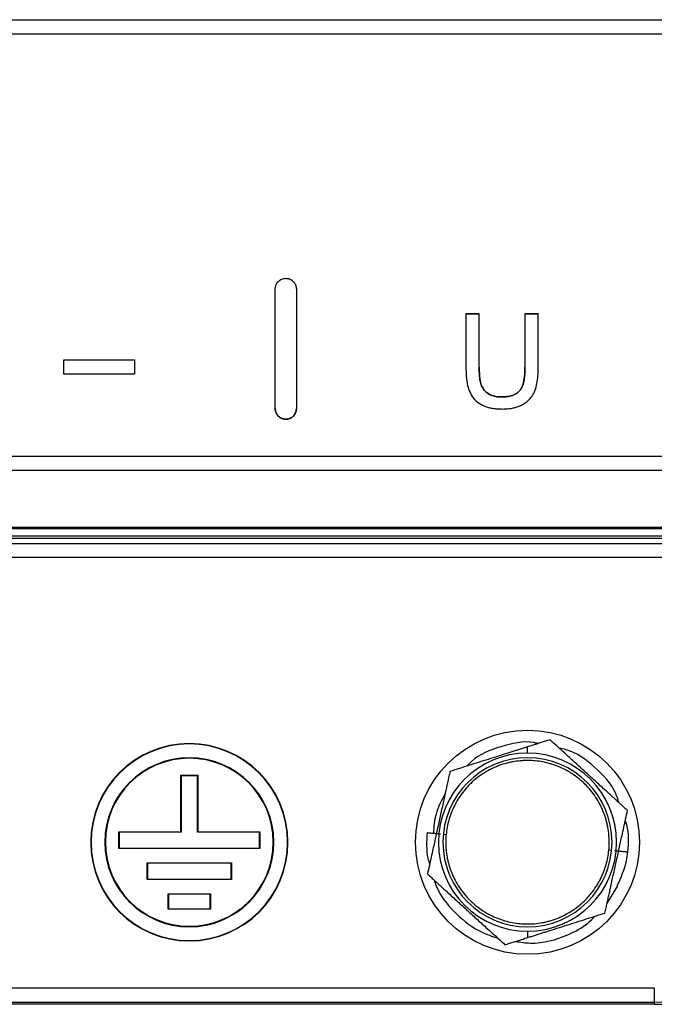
# Model space of a CAD drawing. Header units: millimetres. Extents: x 145 to 933, y -105 to 949.
# Tile 75 of 157: x 628 to 650, y 265 to 300. Entities that reach past the tile are written whole.
import ezdxf

# ---------------------------------------------------------------- set-up
doc = ezdxf.new("R2010")
doc.units = ezdxf.units.MM

msp = doc.modelspace()

# ---------------------------------------------------------------- linework, layer by layer
at = {"color": 7, "linetype": 'Continuous', "lineweight": 25}
for p, q in [((550.076, 300.318), (682.194, 300.318)), ((550.076, 300.318), (682.194, 300.318)), ((550.076, 299.818), (682.194, 299.818)), ((643.451, 289.882), (643.922, 289.882)), ((643.922, 289.882), (643.451, 289.882)), ((645.546, 289.882), (646.017, 289.882)), ((646.017, 289.882), (645.546, 289.882)), ((629.184, 288.248), (631.684, 288.248)), ((629.184, 288.248), (629.184, 288.247)), ((629.184, 287.747), (629.184, 288.247)), ((629.184, 288.247), (631.684, 288.247)), ((631.684, 288.248), (631.684, 288.247)), ((631.684, 288.247), (631.684, 287.747)), ((631.684, 287.747), (629.184, 287.747)), ((682.194, 284.819), (550.076, 284.819)), ((682.194, 284.319), (550.076, 284.319)), ((547.076, 282.319), (685.194, 282.319)), ((553.518, 282.267), (678.753, 282.267)), ((552.339, 281.921), (679.931, 281.921)), ((678.73, 281.991), (553.54, 281.991)), ((680.081, 281.909), (552.189, 281.909)), ((577.714, 281.739), (654.556, 281.739)), ((654.556, 281.239), (577.714, 281.239)), ((633.635, 274.621), (633.635, 274.634)), ((645.635, 274.294), (645.635, 274.518)), ((633.635, 274.115), (633.635, 274.134)), ((633.335, 273.509), (633.935, 273.509)), ((633.335, 271.509), (633.335, 273.509)), ((633.348, 273.496), (633.335, 273.509)), ((633.922, 273.496), (633.348, 273.496)), ((633.348, 273.496), (633.348, 271.496)), ((633.922, 273.496), (633.935, 273.509)), ((633.922, 271.496), (633.922, 273.496)), ((633.935, 273.509), (633.935, 271.509)), ((631.135, 271.509), (633.335, 271.509)), ((631.135, 270.909), (631.135, 271.509)), ((631.148, 271.496), (631.135, 271.509)), ((631.148, 271.496), (631.148, 270.922)), ((633.348, 271.496), (631.148, 271.496)), ((633.335, 271.509), (633.348, 271.496)), ((633.922, 271.496), (633.935, 271.509)), ((636.122, 271.496), (633.922, 271.496)), ((633.935, 271.509), (636.135, 271.509)), ((636.122, 271.496), (636.135, 271.509)), ((636.122, 270.922), (636.122, 271.496)), ((636.135, 271.509), (636.135, 270.909)), ((642.649, 271.421), (642.748, 271.412)), ((631.148, 270.922), (631.135, 270.909)), ((636.135, 270.909), (631.135, 270.909)), ((631.148, 270.922), (636.122, 270.922)), ((636.122, 270.922), (636.135, 270.909)), ((648.621, 270.847), (648.522, 270.857)), ((632.135, 270.409), (635.135, 270.409)), ((632.135, 269.809), (632.135, 270.409)), ((632.148, 270.396), (632.135, 270.409)), ((635.122, 270.396), (632.148, 270.396)), ((632.148, 270.396), (632.148, 269.822)), ((635.122, 270.396), (635.135, 270.409)), ((635.122, 269.822), (635.122, 270.396)), ((635.135, 270.409), (635.135, 269.809)), ((632.135, 269.809), (632.148, 269.822)), ((635.135, 269.809), (632.135, 269.809)), ((632.148, 269.822), (635.122, 269.822)), ((635.122, 269.822), (635.135, 269.809)), ((648.456, 268.946), (648.841, 269.59)), ((632.885, 269.309), (634.385, 269.309)), ((632.885, 268.76), (632.885, 269.309)), ((632.898, 269.296), (632.885, 269.309)), ((632.898, 269.296), (632.898, 268.773)), ((634.372, 269.296), (632.898, 269.296)), ((634.385, 269.309), (634.372, 269.296)), ((634.372, 268.773), (634.372, 269.296)), ((634.385, 269.309), (634.385, 268.76)), ((632.898, 268.773), (632.885, 268.76)), ((634.385, 268.76), (632.885, 268.76)), ((632.898, 268.773), (634.372, 268.773)), ((634.372, 268.773), (634.385, 268.76)), ((633.635, 268.154), (633.635, 268.134)), ((645.635, 267.975), (645.635, 267.751)), ((633.635, 267.647), (633.635, 267.634)), ((582.135, 265.963), (650.135, 265.963)), ((650.135, 265.963), (650.135, 265.463)), ((582.135, 265.463), (650.135, 265.463)), ((650.135, 265.384), (582.135, 265.384)), ((650.135, 265.463), (650.135, 265.384))]:
    msp.add_line(p, q, dxfattribs=at)
msp.add_circle((645.635, 271.134), 3.975, dxfattribs=at)
for centre, radius, start, end in [((633.635, 271.134), 3.5, 90, 270), ((633.635, 271.134), 3.487, 90, 270), ((633.635, 271.134), 3.5, 270, 90), ((633.635, 271.134), 3.487, 270, 90), ((645.635, 271.134), 3.16, 90, 270), ((645.635, 271.134), 3.16, 270, 90), ((633.635, 271.134), 3, 90, 270), ((633.635, 271.134), 2.98, 90, 270), ((633.635, 271.134), 3, 270, 90), ((633.635, 271.134), 2.98, 270, 90), ((645.635, 271.134), 3, 90, 270), ((645.635, 271.134), 3, 270, 90), ((650.135, 270.384), 4.921, 270, 0), ((650.135, 270.384), 5, 270, 0)]:
    msp.add_arc(centre, radius, start, end, dxfattribs=at)
for points, knots in [([(636.684, 290.767), (636.684, 290.779), (636.685, 290.803), (636.69, 290.839), (636.699, 290.875), (636.715, 290.92), (636.744, 290.975), (636.79, 291.032), (636.847, 291.079), (636.912, 291.114), (636.984, 291.138), (637.034, 291.141), (637.059, 291.142)], [0, 0, 0, 0, 0.062291, 0.124391, 0.186857, 0.250236, 0.373758, 0.500024, 0.622659, 0.749433, 0.874764, 1, 1, 1, 1]), ([(637.059, 291.142), (637.071, 291.142), (637.096, 291.141), (637.133, 291.136), (637.169, 291.126), (637.215, 291.11), (637.27, 291.08), (637.327, 291.033), (637.374, 290.976), (637.407, 290.911), (637.43, 290.84), (637.433, 290.792), (637.434, 290.767)], [0, 0, 0, 0, 0.062155, 0.12415, 0.186632, 0.250234, 0.373099, 0.499956, 0.621975, 0.749124, 0.874196, 1, 1, 1, 1]), ([(643.451, 287.964), (643.452, 287.911), (643.454, 287.81), (643.463, 287.665), (643.476, 287.533), (643.504, 287.35), (643.564, 287.13), (643.703, 286.886), (643.912, 286.698), (644.127, 286.596), (644.313, 286.545), (644.449, 286.522), (644.594, 286.508), (644.689, 286.506), (644.742, 286.505)], [0, 0, 0, 0, 0.0707, 0.135891, 0.19567, 0.250165, 0.384469, 0.500479, 0.621878, 0.750144, 0.809771, 0.874828, 0.931235, 1, 1, 1, 1]), ([(643.922, 287.986), (643.922, 287.938), (643.924, 287.848), (643.93, 287.724), (643.942, 287.578), (643.97, 287.42), (644.04, 287.243), (644.159, 287.1), (644.296, 287.014), (644.417, 286.97), (644.507, 286.948), (644.604, 286.936), (644.669, 286.934), (644.705, 286.932)], [0, 0, 0, 0, 0.095876, 0.178986, 0.249425, 0.387322, 0.49941, 0.623262, 0.749343, 0.809767, 0.874896, 0.929085, 1, 1, 1, 1]), ([(644.705, 286.932), (644.669, 286.934), (644.604, 286.936), (644.507, 286.948), (644.417, 286.969), (644.296, 287.014), (644.159, 287.099), (644.04, 287.243), (643.97, 287.419), (643.939, 287.598), (643.925, 287.791), (643.923, 287.916), (643.922, 287.986)], [0, 0, 0, 0, 0.0707, 0.125106, 0.189827, 0.250661, 0.376332, 0.500593, 0.612255, 0.750585, 0.860605, 1, 1, 1, 1]), ([(644.705, 286.932), (644.743, 286.933), (644.81, 286.935), (644.911, 286.943), (645.006, 286.96), (645.136, 286.996), (645.287, 287.071), (645.401, 287.201), (645.46, 287.332), (645.498, 287.457), (645.525, 287.604), (645.541, 287.783), (645.545, 287.913), (645.546, 287.986)], [0, 0, 0, 0, 0.071059, 0.125295, 0.190138, 0.250317, 0.379474, 0.499782, 0.571702, 0.654611, 0.749769, 0.859181, 1, 1, 1, 1]), ([(645.546, 287.986), (645.545, 287.935), (645.543, 287.842), (645.535, 287.712), (645.519, 287.562), (645.486, 287.399), (645.422, 287.237), (645.334, 287.122), (645.228, 287.041), (645.115, 286.991), (645.006, 286.96), (644.912, 286.943), (644.81, 286.935), (644.743, 286.933), (644.705, 286.932)], [0, 0, 0, 0, 0.097131, 0.180457, 0.250111, 0.387601, 0.499748, 0.579746, 0.661464, 0.749825, 0.80959, 0.874776, 0.928776, 1, 1, 1, 1]), ([(644.742, 286.505), (644.777, 286.505), (644.844, 286.507), (644.938, 286.513), (645.045, 286.525), (645.166, 286.548), (645.301, 286.588), (645.43, 286.643), (645.551, 286.717), (645.661, 286.805), (645.758, 286.906), (645.838, 287.02), (645.92, 287.187), (645.978, 287.413), (646.012, 287.688), (646.015, 287.872), (646.017, 287.964)], [0, 0, 0, 0, 0.046382, 0.08794, 0.124755, 0.188976, 0.249792, 0.311657, 0.374625, 0.437636, 0.499586, 0.560849, 0.624925, 0.750222, 0.874969, 1, 1, 1, 1]), ([(637.059, 286.143), (637.047, 286.143), (637.022, 286.144), (636.985, 286.149), (636.949, 286.159), (636.902, 286.175), (636.847, 286.205), (636.791, 286.252), (636.744, 286.309), (636.71, 286.374), (636.688, 286.445), (636.685, 286.493), (636.684, 286.518)], [0, 0, 0, 0, 0.062149, 0.124139, 0.186622, 0.250234, 0.373074, 0.499954, 0.621961, 0.749119, 0.874182, 1, 1, 1, 1]), ([(636.684, 286.518), (636.684, 286.506), (636.685, 286.482), (636.69, 286.446), (636.699, 286.41), (636.715, 286.365), (636.743, 286.31), (636.79, 286.253), (636.847, 286.206), (636.912, 286.171), (636.984, 286.147), (637.034, 286.144), (637.059, 286.143)], [0, 0, 0, 0, 0.062293, 0.124395, 0.186861, 0.250236, 0.373779, 0.500026, 0.622689, 0.749448, 0.874785, 1, 1, 1, 1]), ([(637.434, 286.518), (637.434, 286.506), (637.433, 286.481), (637.427, 286.446), (637.419, 286.41), (637.403, 286.365), (637.374, 286.31), (637.328, 286.253), (637.271, 286.206), (637.206, 286.171), (637.134, 286.147), (637.084, 286.144), (637.059, 286.143)], [0, 0, 0, 0, 0.062293, 0.124395, 0.186861, 0.250236, 0.373779, 0.500026, 0.622688, 0.749448, 0.874784, 1, 1, 1, 1]), ([(637.059, 286.143), (637.071, 286.143), (637.096, 286.144), (637.133, 286.149), (637.169, 286.159), (637.216, 286.175), (637.27, 286.205), (637.327, 286.252), (637.374, 286.309), (637.407, 286.374), (637.43, 286.445), (637.433, 286.493), (637.434, 286.518)], [0, 0, 0, 0, 0.062149, 0.124139, 0.186622, 0.250234, 0.373074, 0.499954, 0.621961, 0.749119, 0.874182, 1, 1, 1, 1]), ([(646.009, 274.636), (645.959, 274.648), (645.527, 274.751), (644.687, 274.548), (643.857, 274.239), (643.543, 273.894), (643.491, 273.838)], [0, 0, 0, 0, 0.056697, 0.487764, 0.91672, 1, 1, 1, 1]), ([(646.435, 274.771), (646.38, 274.754), (646.273, 274.72), (646.111, 274.669), (645.952, 274.618), (645.793, 274.568), (645.688, 274.534), (645.635, 274.518)], [0, 0, 0, 0, 0.2088498, 0.4126461, 0.6119819, 0.8075214, 1, 1, 1, 1]), ([(649.185, 272.26), (649.139, 272.302), (649.049, 272.385), (648.913, 272.509), (648.779, 272.631), (648.646, 272.752), (648.5, 272.886), (648.339, 273.032), (648.105, 273.246), (647.81, 273.516), (647.515, 273.785), (647.282, 273.997), (647.093, 274.171), (646.885, 274.36), (646.66, 274.566), (646.511, 274.702), (646.435, 274.771)], [0, 0, 0, 0, 0.052359, 0.103339, 0.153117, 0.201897, 0.249903, 0.312894, 0.374863, 0.500561, 0.624657, 0.686244, 0.748762, 0.829601, 0.913029, 1, 1, 1, 1]), ([(645.635, 274.518), (645.588, 274.503), (645.496, 274.473), (645.356, 274.429), (645.217, 274.385), (645.079, 274.341), (644.87, 274.275), (644.589, 274.186), (644.24, 274.075), (643.893, 273.965), (643.554, 273.857), (643.216, 273.75), (642.997, 273.681), (642.885, 273.645)], [0, 0, 0, 0, 0.051247, 0.101686, 0.151535, 0.201028, 0.250405, 0.374911, 0.499773, 0.622362, 0.74841, 0.871421, 1, 1, 1, 1]), ([(648.881, 272.538), (648.846, 272.649), (648.691, 273.141), (648.041, 273.814), (647.32, 274.364), (646.847, 274.455), (646.764, 274.471)], [0, 0, 0, 0, 0.117489, 0.516465, 0.914773, 1, 1, 1, 1]), ([(648.522, 270.857), (648.53, 270.945), (648.537, 271.077), (648.534, 271.232), (648.531, 271.298), (648.528, 271.342), (648.526, 271.363), (648.516, 271.48), (648.497, 271.62), (648.463, 271.78), (648.446, 271.848), (648.434, 271.894), (648.428, 271.915), (648.394, 272.033), (648.346, 272.171), (648.288, 272.306), (648.247, 272.394), (648.226, 272.437), (648.11, 272.659), (648, 272.825), (647.809, 273.056), (647.708, 273.167), (647.599, 273.269), (647.524, 273.335), (647.485, 273.368), (647.371, 273.46), (647.252, 273.545), (647.106, 273.634), (647.042, 273.67), (646.999, 273.694), (646.977, 273.705), (646.872, 273.759), (646.744, 273.817), (646.59, 273.873), (646.512, 273.899), (646.478, 273.909), (646.456, 273.916), (646.444, 273.919), (646.263, 273.971), (646.089, 274.004), (645.824, 274.029), (645.692, 274.036), (645.537, 274.033), (645.471, 274.03), (645.427, 274.027), (645.406, 274.025), (645.289, 274.015), (645.15, 273.996), (644.99, 273.962), (644.921, 273.945), (644.876, 273.933), (644.854, 273.927), (644.736, 273.893), (644.598, 273.846), (644.464, 273.788), (644.375, 273.747), (644.332, 273.726), (644.111, 273.609), (643.944, 273.499), (643.713, 273.308), (643.603, 273.207), (643.501, 273.098), (643.434, 273.024), (643.401, 272.984), (643.31, 272.87), (643.224, 272.751), (643.135, 272.605), (643.099, 272.541), (643.076, 272.498), (643.064, 272.476), (643.01, 272.371), (642.953, 272.243), (642.896, 272.089), (642.871, 272.011), (642.86, 271.978), (642.854, 271.955), (642.85, 271.943), (642.798, 271.762), (642.765, 271.589), (642.748, 271.412)], [0, 0, 0, 0, 0.03125, 0.046875, 0.054687, 0.054687, 0.0625, 0.0625, 0.09375, 0.109375, 0.117187, 0.117187, 0.125, 0.125, 0.15625, 0.171875, 0.171875, 0.1875, 0.1875, 0.25, 0.25, 0.28125, 0.296875, 0.296875, 0.3125, 0.3125, 0.34375, 0.359375, 0.367187, 0.367187, 0.375, 0.375, 0.40625, 0.421875, 0.429687, 0.433594, 0.433594, 0.4375, 0.4375, 0.5, 0.5, 0.53125, 0.546875, 0.554687, 0.554687, 0.5625, 0.5625, 0.59375, 0.609375, 0.617187, 0.617187, 0.625, 0.625, 0.65625, 0.671875, 0.671875, 0.6875, 0.6875, 0.75, 0.75, 0.78125, 0.796875, 0.796875, 0.8125, 0.8125, 0.84375, 0.859375, 0.867187, 0.867187, 0.875, 0.875, 0.90625, 0.921875, 0.929687, 0.933594, 0.933594, 0.9375, 0.9375, 1, 1, 1, 1]), ([(642.885, 273.645), (642.872, 273.585), (642.846, 273.466), (642.806, 273.287), (642.767, 273.11), (642.729, 272.935), (642.686, 272.742), (642.64, 272.531), (642.572, 272.221), (642.486, 271.828), (642.399, 271.435), (642.331, 271.125), (642.276, 270.874), (642.216, 270.601), (642.151, 270.304), (642.107, 270.108), (642.085, 270.008)], [0, 0, 0, 0, 0.052218, 0.103064, 0.152715, 0.201371, 0.249255, 0.31208, 0.373883, 0.499637, 0.625421, 0.687391, 0.750398, 0.830724, 0.913614, 1, 1, 1, 1]), ([(642.712, 272.858), (642.585, 272.621), (642.349, 272.182), (642.313, 271.685), (642.296, 271.455)], [0, 0, 0, 0, 0.5370989, 1, 1, 1, 1]), ([(648.385, 268.623), (648.398, 268.684), (648.424, 268.803), (648.464, 268.982), (648.503, 269.159), (648.541, 269.334), (648.584, 269.527), (648.63, 269.738), (648.698, 270.048), (648.785, 270.44), (648.871, 270.833), (648.939, 271.144), (648.994, 271.395), (649.054, 271.668), (649.119, 271.964), (649.163, 272.16), (649.185, 272.26)], [0, 0, 0, 0, 0.0522179, 0.1030636, 0.1527146, 0.2013708, 0.2492551, 0.3120797, 0.3738835, 0.4996369, 0.625421, 0.6873912, 0.7503982, 0.830724, 0.9136142, 1, 1, 1, 1]), ([(649.195, 270.792), (649.224, 271.119), (649.258, 271.501), (649.125, 271.851), (649.106, 271.903)], [0, 0, 0, 0, 0.85419, 1, 1, 1, 1]), ([(642.073, 271.477), (642.053, 271.166), (642.028, 270.783), (642.14, 270.422), (642.162, 270.354)], [0, 0, 0, 0, 0.811459, 1, 1, 1, 1]), ([(642.073, 271.477), (642.073, 271.477), (642.094, 271.475), (642.163, 271.468), (642.211, 271.463), (642.312, 271.454), (642.365, 271.449), (642.462, 271.439), (642.506, 271.435), (642.546, 271.431)], [0, 0, 0, 0, 0.25, 0.25, 0.5, 0.5, 0.75, 0.75, 1, 1, 1, 1]), ([(642.748, 271.412), (642.74, 271.324), (642.733, 271.191), (642.736, 271.037), (642.74, 270.97), (642.742, 270.926), (642.744, 270.905), (642.754, 270.788), (642.773, 270.649), (642.807, 270.489), (642.824, 270.42), (642.836, 270.375), (642.842, 270.353), (642.876, 270.236), (642.924, 270.097), (642.982, 269.963), (643.023, 269.874), (643.044, 269.831), (643.16, 269.61), (643.27, 269.444), (643.461, 269.212), (643.562, 269.102), (643.671, 269), (643.746, 268.934), (643.785, 268.901), (643.9, 268.809), (644.018, 268.723), (644.164, 268.634), (644.228, 268.598), (644.271, 268.575), (644.294, 268.563), (644.398, 268.51), (644.526, 268.452), (644.68, 268.395), (644.758, 268.37), (644.792, 268.36), (644.814, 268.353), (644.826, 268.349), (645.007, 268.298), (645.181, 268.265), (645.446, 268.239), (645.578, 268.232), (645.733, 268.235), (645.799, 268.239), (645.843, 268.242), (645.864, 268.243), (645.981, 268.253), (646.12, 268.272), (646.281, 268.306), (646.349, 268.323), (646.394, 268.335), (646.416, 268.341), (646.534, 268.375), (646.672, 268.423), (646.806, 268.481), (646.895, 268.522), (646.938, 268.543), (647.16, 268.659), (647.326, 268.77), (647.557, 268.96), (647.667, 269.061), (647.77, 269.171), (647.836, 269.245), (647.869, 269.284), (647.961, 269.399), (648.046, 269.518), (648.135, 269.663), (648.171, 269.727), (648.194, 269.77), (648.206, 269.793), (648.26, 269.897), (648.318, 270.025), (648.374, 270.179), (648.399, 270.257), (648.41, 270.291), (648.417, 270.314), (648.42, 270.325), (648.472, 270.507), (648.505, 270.68), (648.522, 270.857)], [0, 0, 0, 0, 0.03125, 0.046875, 0.054688, 0.054688, 0.0625, 0.0625, 0.09375, 0.109375, 0.117188, 0.117188, 0.125, 0.125, 0.15625, 0.171875, 0.171875, 0.1875, 0.1875, 0.25, 0.25, 0.28125, 0.296875, 0.296875, 0.3125, 0.3125, 0.34375, 0.359375, 0.367188, 0.367188, 0.375, 0.375, 0.40625, 0.421875, 0.429688, 0.433594, 0.433594, 0.4375, 0.4375, 0.5, 0.5, 0.53125, 0.546875, 0.554688, 0.554688, 0.5625, 0.5625, 0.59375, 0.609375, 0.617188, 0.617188, 0.625, 0.625, 0.65625, 0.671875, 0.671875, 0.6875, 0.6875, 0.75, 0.75, 0.78125, 0.796875, 0.796875, 0.8125, 0.8125, 0.84375, 0.859375, 0.867188, 0.867188, 0.875, 0.875, 0.90625, 0.921875, 0.929688, 0.933594, 0.933594, 0.9375, 0.9375, 1, 1, 1, 1]), ([(648.724, 270.837), (648.766, 270.833), (648.813, 270.829), (648.915, 270.819), (648.971, 270.814), (649.075, 270.804), (649.124, 270.799), (649.188, 270.793), (649.203, 270.791), (649.195, 270.792)], [0, 0, 0, 0, 0.25, 0.25, 0.5, 0.5, 0.75, 0.75, 1, 1, 1, 1]), ([(648.821, 269.598), (648.954, 269.886), (649.133, 270.27), (649.183, 270.687), (649.195, 270.792)], [0, 0, 0, 0, 0.749375, 1, 1, 1, 1]), ([(642.085, 270.008), (642.131, 269.966), (642.222, 269.884), (642.357, 269.76), (642.491, 269.638), (642.624, 269.516), (642.77, 269.383), (642.931, 269.237), (643.165, 269.022), (643.461, 268.753), (643.755, 268.483), (643.988, 268.271), (644.178, 268.098), (644.385, 267.909), (644.61, 267.703), (644.759, 267.567), (644.835, 267.497)], [0, 0, 0, 0, 0.052359, 0.103339, 0.153117, 0.201897, 0.249903, 0.312894, 0.374863, 0.500561, 0.624657, 0.686244, 0.748762, 0.829601, 0.913029, 1, 1, 1, 1]), ([(642.322, 269.792), (642.325, 269.78), (642.457, 269.315), (643.014, 268.622), (643.842, 267.977), (644.383, 267.796), (644.58, 267.731)], [0, 0, 0, 0, 0.011838, 0.460106, 0.803805, 1, 1, 1, 1]), ([(645.211, 267.616), (645.388, 267.589), (646.014, 267.493), (646.914, 267.752), (647.671, 268.144), (647.945, 268.425), (648.028, 268.51)], [0, 0, 0, 0, 0.174309, 0.617542, 0.883816, 1, 1, 1, 1]), ([(645.635, 267.751), (645.682, 267.766), (645.775, 267.795), (645.914, 267.84), (646.053, 267.884), (646.191, 267.927), (646.4, 267.994), (646.681, 268.083), (647.031, 268.194), (647.377, 268.304), (647.717, 268.411), (648.054, 268.518), (648.273, 268.588), (648.385, 268.623)], [0, 0, 0, 0, 0.051247, 0.101686, 0.151535, 0.201028, 0.250405, 0.374911, 0.499773, 0.622362, 0.74841, 0.871421, 1, 1, 1, 1]), ([(644.835, 267.497), (644.89, 267.515), (644.997, 267.549), (645.159, 267.6), (645.319, 267.651), (645.477, 267.701), (645.583, 267.734), (645.635, 267.751)], [0, 0, 0, 0, 0.20885, 0.412646, 0.611982, 0.807521, 1, 1, 1, 1])]:
    msp.add_open_spline(points, degree=3, knots=knots, dxfattribs=at)
for points in [[(636.684, 286.518), (636.684, 287.933), (636.684, 289.35), (636.684, 290.767)], [(637.434, 290.767), (637.434, 289.35), (637.434, 287.933), (637.434, 286.518)], [(643.451, 289.882), (643.451, 289.242), (643.451, 288.603), (643.451, 287.964)], [(643.922, 287.986), (643.922, 288.618), (643.922, 289.25), (643.922, 289.882)], [(645.546, 289.882), (645.546, 289.25), (645.546, 288.618), (645.546, 287.986)], [(646.017, 287.964), (646.017, 288.603), (646.017, 289.242), (646.017, 289.882)]]:
    msp.add_open_spline(points, degree=3, dxfattribs=at)

doc.saveas('drawing.dxf')
